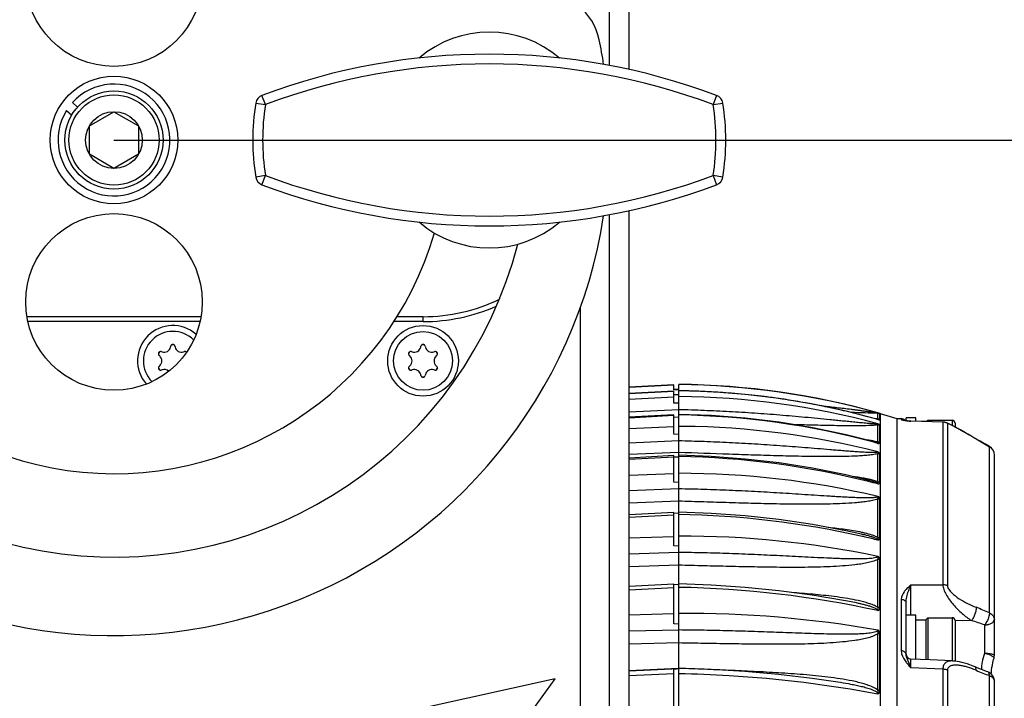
# Model space of a CAD drawing. Header units: millimetres. Extents: x 0 to 420, y 0 to 297.
# Tile 116 of 140: x 324 to 354, y 177 to 198. Entities that reach past the tile are written whole.
import ezdxf

# ---------------------------------------------------------------- set-up
doc = ezdxf.new("R2010")
doc.units = ezdxf.units.MM
doc.header["$LTSCALE"] = 23.1
doc.layers.get('0').update_dxf_attribs({"linetype": 'CONTINUOUS'})
doc.layers.add('02___PRT_ALL_AXES', color=7, linetype='CONTINUOUS')
doc.layers.add('DIM_PILOTEES', color=7, linetype='CONTINUOUS')
doc.styles.get("Standard").update_dxf_attribs({"font": 'txt', "width": 0.7})
doc.dimstyles.new('DIMSTYLE_2', dxfattribs={"dimtxt": 2.5, "dimasz": 3.5, "dimexe": 2, "dimexo": 0, "dimtad": 1, "dimlfac": 3.333333, "dimdsep": 46, "dimtxsty": 'Standard', "dimblk": '_FILLED', "dimblk1": '_FILLED', "dimblk2": '_FILLED', "dimcen": 0.09, "dimazin": 2, "dimtp": 0.5, "dimtm": 0.5, "dimtfac": 1, "dimtofl": 0, "dimtmove": 0, "dimatfit": 3, "dimldrblk": '_FILLED', "dimfxl": 0, "dimtolj": 1, "dimarcsym": 0})

# ---------------------------------------------------------------- blocks, each defined once
blk = doc.blocks.new('_FILLED')
at = {"color": 0, "linetype": 'ByBlock'}
blk.add_solid([(0, 0), (-1, 0.1429), (-1, -0.1429)], dxfattribs=at)
blk = doc.blocks.new('*D14')
at = {"layer": 'DIM_PILOTEES', "color": 2, "linetype": 'Continuous'}
for p, q in [((279.556, 179.25), (279.556, 110.007)), ((353.484, 165.324), (353.484, 110.007)), ((279.556, 112.007), (316.52, 112.007)), ((353.484, 112.007), (316.52, 112.007))]:
    blk.add_line(p, q, dxfattribs=at)
at = {"layer": 'DIM_PILOTEES', "color": 2, "linetype": 'Continuous', "xscale": 3.5, "yscale": 3.5, "zscale": 3.5, "rotation": 180}
blk.add_blockref('_FILLED', (279.556, 112.007), dxfattribs=at)
at = {"layer": 'DIM_PILOTEES', "color": 2, "linetype": 'Continuous', "xscale": 3.5, "yscale": 3.5, "zscale": 3.5}
blk.add_blockref('_FILLED', (353.484, 112.007), dxfattribs=at)
at = {"layer": 'DIM_PILOTEES', "color": 2, "linetype": 'Continuous', "insert": (318.597, 115.132), "char_height": 2.5, "width": 16.60714, "attachment_point": 2, "line_spacing_factor": 0.9}
blk.add_mtext('{\\ftxt;\\W0.0001;\\H0.0001;\\~}{\\ftxt;\\W4.4285714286;\\H2.5; }{\\ftxt;\\W0.0001;\\H0.0001;\\~}', dxfattribs=at)
blk = doc.blocks.new('*D22')
at = {"layer": 'DIM_PILOTEES', "color": 2, "linetype": 'Continuous'}
for p, q in [((333.166, 272.887), (370.189, 272.887)), ((368.189, 272.887), (368.189, 233.437)), ((368.189, 193.987), (368.189, 233.437)), ((326.566, 193.987), (370.189, 193.987))]:
    blk.add_line(p, q, dxfattribs=at)
at = {"layer": 'DIM_PILOTEES', "color": 2, "linetype": 'Continuous', "xscale": 3.5, "yscale": 3.5, "zscale": 3.5}
for p, rotation in [((368.189, 272.887), 90), ((368.189, 193.987), 270)]:
    blk.add_blockref('_FILLED', p, dxfattribs=dict(at, rotation=rotation))
at = {"layer": 'DIM_PILOTEES', "color": 2, "linetype": 'Continuous', "insert": (365.064, 229.817), "char_height": 2.5, "width": 8.57143, "attachment_point": 2, "rotation": 90, "line_spacing_factor": 0.9}
blk.add_mtext('{\\ftxt;\\W0.0001;\\H0.0001;\\~}{\\ftxt;\\W2.2857142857;\\H2.5; }{\\ftxt;\\W0.0001;\\H0.0001;\\~}', dxfattribs=at)

msp = doc.modelspace()

# ---------------------------------------------------------------- linework, layer by layer
at = {"color": 7, "linetype": 'Continuous'}
for p, q in [((341.7164, 196.2653), (341.7164, 253.987)), ((342.3164, 196.1421), (342.3164, 253.987)), ((325.4512, 194.9901), (325.2951, 195.1306)), ((330.9007, 195.1193), (331.197, 195.0723)), ((331.197, 195.0723), (331.0917, 195.3533)), ((344.9911, 195.3533), (344.8859, 195.0723)), ((344.8859, 195.0723), (345.1822, 195.1193)), ((325.1142, 194.8898), (325.2731, 194.7468)), ((325.8164, 194.42), (326.5664, 194.853)), ((326.5664, 194.853), (327.3164, 194.42)), ((325.8164, 193.554), (325.8164, 194.42)), ((327.3164, 194.42), (327.3164, 193.554)), ((326.5664, 193.121), (325.8164, 193.554)), ((327.3164, 193.554), (326.5664, 193.121)), ((331.197, 192.9016), (330.9007, 192.8546)), ((331.0917, 192.6207), (331.197, 192.9016)), ((345.1822, 192.8546), (344.8859, 192.9016)), ((344.8859, 192.9016), (344.9911, 192.6207)), ((342.3164, 133.987), (342.3164, 191.8304)), ((341.7164, 133.987), (341.7164, 191.7069)), ((329.2245, 188.587), (323.9083, 188.587)), ((336.0164, 188.587), (335.2047, 188.587)), ((336.0164, 188.437), (336.0164, 188.587)), ((329.192, 188.437), (323.9409, 188.437)), ((336.0164, 188.437), (335.1074, 188.437)), ((328.2949, 187.6586), (328.301, 187.6867)), ((328.4319, 187.6867), (328.438, 187.6586)), ((335.9449, 187.6586), (335.951, 187.6867)), ((336.0819, 187.6867), (336.088, 187.6586)), ((327.9655, 187.3858), (327.9443, 187.4051)), ((328.0097, 187.5185), (328.0371, 187.5098)), ((328.6958, 187.5098), (328.7231, 187.5185)), ((335.6155, 187.3858), (335.5943, 187.4051)), ((335.6597, 187.5185), (335.6871, 187.5098)), ((336.3458, 187.5098), (336.3731, 187.5185)), ((336.4386, 187.4051), (336.4174, 187.3858)), ((327.9443, 187.0688), (327.9655, 187.0881)), ((328.0371, 186.9642), (328.0097, 186.9554)), ((335.5943, 187.0688), (335.6155, 187.0881)), ((335.6871, 186.9642), (335.6597, 186.9554)), ((336.3731, 186.9554), (336.3458, 186.9642)), ((336.4174, 187.0881), (336.4386, 187.0688)), ((335.951, 186.7873), (335.9449, 186.8153)), ((336.088, 186.8153), (336.0819, 186.7873)), ((343.6845, 186.5077), (342.3164, 186.436)), ((342.3164, 186.4295), (343.6845, 186.5007)), ((343.6845, 186.3507), (343.6845, 186.5077)), ((343.6845, 186.367), (343.8345, 186.367)), ((343.8345, 142.3762), (343.8345, 186.517)), ((343.6845, 186.3147), (342.3164, 186.2407)), ((342.3164, 186.2374), (343.6845, 186.3115)), ((342.3164, 186.069), (343.6845, 186.1355)), ((343.8345, 186.3504), (343.6845, 186.3507)), ((343.6845, 185.942), (343.6845, 186.3147)), ((343.6845, 186.2088), (343.8345, 186.2098)), ((343.8345, 185.9403), (343.6845, 185.942)), ((343.6845, 185.5881), (342.3164, 185.5131)), ((342.3164, 185.4974), (343.6845, 185.5726)), ((342.3164, 185.4974), (343.6845, 185.5726)), ((343.6845, 184.9926), (343.6845, 185.5881)), ((343.6845, 185.5197), (343.8345, 185.522)), ((349.8936, 185.4508), (349.9197, 185.4438)), ((349.8937, 185.4511), (349.9197, 185.4438)), ((349.918, 185.5017), (349.918, 185.6333)), ((349.918, 185.4557), (349.918, 185.5017)), ((349.9865, 185.4447), (349.9865, 185.6221)), ((349.9915, 185.6282), (350.5041, 185.4757)), ((349.9915, 185.6282), (349.9915, 142.3458)), ((350.5041, 185.4757), (350.6382, 185.4722)), ((350.5041, 185.4757), (350.5041, 142.4982)), ((350.6382, 185.4722), (350.6382, 185.4432)), ((351.0843, 185.497), (350.7843, 185.497)), ((350.7843, 185.4126), (350.7843, 185.497)), ((351.0843, 185.3878), (351.0843, 185.497)), ((342.3164, 185.1648), (343.6845, 185.225)), ((349.918, 184.7495), (349.918, 185.2778)), ((349.9865, 184.7388), (349.9865, 185.2669)), ((350.7645, 185.4158), (350.749, 185.4183)), ((350.7843, 185.4127), (350.7645, 185.4158)), ((350.7983, 185.4105), (350.7749, 185.4141)), ((350.8332, 185.4053), (350.7983, 185.4105)), ((350.8282, 185.4045), (350.8517, 185.4011)), ((350.8988, 185.3958), (350.8332, 185.4053)), ((350.8517, 185.4011), (350.8764, 185.3975)), ((350.8764, 185.3975), (350.9127, 185.3922)), ((350.9129, 185.3938), (350.8988, 185.3958)), ((350.9127, 185.3922), (350.9304, 185.3897)), ((350.9299, 185.3923), (350.9129, 185.3938)), ((351.912, 185.3635), (350.9299, 185.3923)), ((350.9304, 185.3897), (350.9299, 185.3923)), ((351.9081, 185.3609), (350.9304, 185.3897)), ((351.3849, 185.379), (351.0843, 185.3878)), ((351.4053, 185.3784), (351.3849, 185.379)), ((351.4052, 185.3784), (351.4488, 185.422)), ((351.4488, 185.422), (352.1943, 185.422)), ((351.4488, 185.422), (351.4488, 185.3771)), ((351.9081, 185.3609), (351.9081, 180.3929)), ((352.0503, 185.321), (352.0503, 180.3622)), ((352.1943, 185.422), (352.1943, 185.2594)), ((352.2843, 185.332), (352.2843, 185.2115)), ((343.8345, 184.9897), (343.6845, 184.9926)), ((352.5251, 185.0786), (352.471, 185.1089)), ((352.5811, 185.0471), (352.4997, 185.0928)), ((352.6391, 185.0143), (352.5549, 185.0618)), ((352.699, 184.9802), (352.6121, 185.0296)), ((352.7609, 184.9448), (352.6711, 184.996)), ((352.8247, 184.9081), (352.7322, 184.9612)), ((352.8906, 184.87), (352.7952, 184.925)), ((353.0484, 184.7785), (352.8602, 184.8876)), ((352.9632, 184.8279), (352.8906, 184.87)), ((352.9242, 184.8499), (352.9249, 184.8501)), ((343.8345, 184.7878), (342.3164, 184.7213)), ((343.8345, 184.7878), (342.3164, 184.7213)), ((349.8056, 184.7617), (349.8055, 184.7617)), ((353.3343, 184.6131), (353.3335, 184.6141)), ((353.3343, 179.5291), (353.3343, 184.6131)), ((343.8345, 184.4359), (342.3164, 184.3696)), ((343.8345, 184.4359), (342.3164, 184.3696)), ((343.6845, 184.3388), (342.3164, 184.2646)), ((342.3164, 184.2277), (343.6845, 184.3021)), ((342.3164, 184.2278), (343.6845, 184.3021)), ((343.6845, 183.526), (343.6845, 184.3388)), ((343.6845, 184.3004), (343.8345, 184.304)), ((349.918, 183.532), (349.918, 184.3982)), ((349.9865, 183.522), (349.9865, 184.3877)), ((353.4843, 178.2271), (353.4843, 184.3539)), ((342.3164, 183.7391), (343.6845, 183.7915)), ((342.3164, 183.7391), (343.6845, 183.7915)), ((343.8345, 183.5219), (343.6845, 183.526)), ((349.6496, 183.5815), (349.6491, 183.5816)), ((343.8345, 183.3215), (342.3164, 183.2636)), ((343.8345, 183.3215), (342.3164, 183.2636)), ((343.8345, 182.9454), (342.3164, 182.8876)), ((343.8345, 182.9454), (342.3164, 182.8876)), ((349.918, 181.8333), (349.918, 183.0159)), ((349.9865, 181.8241), (349.9865, 183.0061)), ((343.6845, 182.5976), (342.3164, 182.526)), ((342.3164, 182.4597), (343.6845, 182.5315)), ((342.3164, 182.4597), (343.6845, 182.5315)), ((343.6845, 181.5783), (343.6845, 182.5976)), ((343.6845, 182.5809), (343.8345, 182.5857)), ((342.3164, 181.8271), (343.6845, 181.8704)), ((349.4195, 181.939), (349.4187, 181.9392)), ((343.8345, 181.5731), (343.6845, 181.5783)), ((343.8345, 181.3792), (342.3164, 181.3313)), ((343.8345, 180.9881), (342.3164, 180.9403)), ((343.8345, 180.9881), (342.3164, 180.9403)), ((349.918, 179.6951), (349.918, 181.1651)), ((349.9865, 179.6871), (349.9865, 181.1562)), ((343.6845, 180.4074), (342.3164, 180.3402)), ((343.6845, 180.4036), (343.8345, 180.4094)), ((343.6845, 179.1975), (343.6845, 180.4074)), ((350.9304, 180.3878), (351.9081, 180.3929)), ((342.3164, 180.2368), (343.6845, 180.3042)), ((342.3164, 180.2368), (343.6845, 180.3042)), ((350.6382, 179.9475), (350.6382, 178.3695)), ((350.7843, 178.2692), (350.7843, 179.8361)), ((342.3164, 179.4757), (343.6845, 179.5089)), ((351.0843, 179.4604), (350.7843, 179.4604)), ((351.0843, 178.1124), (351.0843, 179.4604)), ((343.8345, 179.1912), (343.6845, 179.1975)), ((351.3843, 179.3104), (351.0843, 179.3104)), ((351.3843, 179.3209), (351.4488, 179.3854)), ((351.3843, 179.3209), (351.3843, 178.0987)), ((351.4488, 179.3854), (352.1943, 179.3854)), ((351.4488, 179.3854), (351.4488, 178.0957)), ((352.1943, 179.3854), (352.1943, 178.0615)), ((352.2843, 179.2954), (352.2843, 178.0546)), ((352.7847, 179.2956), (352.2844, 179.2893)), ((352.7847, 179.2956), (352.2844, 179.2893)), ((353.1948, 178.3006), (353.1948, 179.1631)), ((343.8345, 179.0086), (342.3164, 178.9719)), ((349.918, 177.1702), (349.918, 178.8913)), ((349.9865, 177.1634), (349.9865, 178.8836)), ((343.8345, 178.6122), (342.3164, 178.5754)), ((350.7844, 178.2658), (350.7843, 178.2692)), ((351.5233, 178.0923), (350.9274, 178.1196)), ((350.9304, 177.8537), (350.9274, 178.1196)), ((350.9279, 178.0905), (350.9275, 178.115)), ((350.9287, 178.0156), (350.9279, 178.0905)), ((350.9299, 177.8997), (350.9287, 178.0156)), ((352.1994, 178.0615), (351.5233, 178.0923)), ((342.3164, 177.7698), (343.8345, 177.837)), ((342.3164, 177.7609), (343.8345, 177.8287)), ((342.3164, 177.7698), (343.3864, 177.8172)), ((342.3164, 177.6137), (343.6845, 177.6752)), ((342.3164, 177.6138), (343.6845, 177.6752)), ((343.3864, 177.8172), (343.8345, 177.837)), ((343.6845, 177.822), (343.7654, 177.8257)), ((343.6845, 176.4421), (343.6845, 177.822)), ((343.9542, 177.8337), (343.8345, 177.8383)), ((343.9542, 177.8336), (343.8345, 177.8383)), ((344.8229, 177.7974), (343.8345, 177.83)), ((351.9081, 177.8079), (350.9304, 177.8537)), ((351.9081, 177.8079), (351.9081, 165.8144)), ((352.0503, 177.7821), (352.0503, 165.811)), ((340.0593, 177.5124), (336.0548, 176.6332)), ((337.6371, 174.2046), (340.0593, 177.5124)), ((348.6995, 177.4125), (348.6967, 177.4129)), ((353.3343, 165.3406), (353.3343, 177.6142)), ((353.4843, 164.6825), (353.4843, 177.4429))]:
    msp.add_line(p, q, dxfattribs=at)
at = {"color": 3, "linetype": 'Continuous'}
msp.add_line((340.8164, 188.8637), (340.8164, 135.037), dxfattribs=at)
at = {"color": 7, "linetype": 'Continuous'}
for points in [[(349.8945, 185.4543), (348.9528, 185.6975), (347.932, 185.9147), (346.9026, 186.0864), (345.8665, 186.2121), (344.8259, 186.2917), (343.8345, 186.3243)], [(349.8055, 184.7617), (348.9513, 184.9762), (347.931, 185.1896), (346.9021, 185.3588), (345.8665, 185.4835), (344.8263, 185.5634), (343.8345, 185.5978)], [(350.7749, 185.4141), (350.7543, 185.4174), (350.7449, 185.4189), (350.7363, 185.4204), (350.7284, 185.4218), (350.7211, 185.4232), (350.7145, 185.4244), (350.7087, 185.4256), (350.7036, 185.4266), (350.6994, 185.4276), (350.696, 185.4284), (350.6936, 185.429), (350.6923, 185.4293)], [(352.2756, 185.2162), (352.2534, 185.2281), (352.2317, 185.2397), (352.2106, 185.2508), (352.1902, 185.2615), (352.1705, 185.2717), (352.1514, 185.2815), (352.133, 185.2908), (352.1153, 185.2996), (352.0984, 185.3078), (352.0823, 185.3155), (352.067, 185.3225), (352.0524, 185.3289), (352.0381, 185.3349), (352.0237, 185.3405), (352.0088, 185.3457), (351.9928, 185.3507), (351.975, 185.3553), (351.9557, 185.3592), (351.935, 185.362), (351.9121, 185.3635)], [(352.471, 185.1089), (352.4447, 185.1236), (352.4189, 185.1379), (352.3935, 185.1519), (352.3686, 185.1656), (352.3443, 185.179), (352.3204, 185.192), (352.2756, 185.2162)], [(352.4729, 185.1078), (352.4465, 185.1225), (352.4206, 185.1369), (352.3952, 185.151), (352.3702, 185.1647), (352.3458, 185.1781), (352.3219, 185.1912), (352.2985, 185.2039)], [(353.3337, 184.6141), (353.2087, 184.686), (353.1267, 184.7333), (353.0449, 184.7806)], [(353.3337, 184.6141), (353.2123, 184.6839), (353.1303, 184.7312), (353.0484, 184.7785)], [(349.6491, 183.5816), (348.9478, 183.7476), (347.9284, 183.9517), (346.9003, 184.1143), (345.8655, 184.2348), (344.8263, 184.3132), (343.8345, 184.3484)], [(349.4195, 181.939), (348.9423, 182.0418), (347.9241, 182.2316), (346.8972, 182.3834), (345.8637, 182.4969), (344.8257, 182.5717), (343.8345, 182.6069)], [(349.1075, 179.8682), (348.9352, 179.9007), (347.9185, 180.0716), (346.8931, 180.2089), (345.8612, 180.3124), (344.8248, 180.3818), (343.8345, 180.4161)], [(350.9275, 178.115), (350.9275, 178.1194), (350.9274, 178.1196)], [(352.8935, 177.8802), (352.8327, 177.9057), (352.7383, 177.9419), (352.6515, 177.9717), (352.5706, 177.9963), (352.4942, 178.0164), (352.4218, 178.0327), (352.3523, 178.0453), (352.2852, 178.0546), (352.2191, 178.0604), (352.1991, 178.0615)], [(353.3879, 177.6629), (353.388, 177.6638), (353.3924, 177.7234), (353.3997, 177.789), (353.4103, 177.8604), (353.4242, 177.9373), (353.4416, 178.0193), (353.4627, 178.1061), (353.4739, 178.1488)], [(348.6995, 177.4125), (347.9108, 177.5247), (346.8873, 177.6442), (345.8573, 177.7352), (344.8229, 177.7974)], [(353.2852, 177.7254), (353.2482, 177.7388), (353.1697, 177.768), (353.0909, 177.7984), (353.0122, 177.8301), (352.9338, 177.8629), (352.8935, 177.8802)]]:
    msp.add_lwpolyline(points, dxfattribs=at)
for centre, radius in [((326.5664, 193.987), 1.95), ((326.5664, 193.987), 1.5), ((326.5664, 193.987), 1.38), ((326.5664, 193.987), 0.866), ((336.0164, 187.237), 0.9)]:
    msp.add_circle(centre, radius, dxfattribs=at)
at = {"color": 3, "linetype": 'Continuous'}
msp.add_circle((336.0164, 187.237), 1.08, dxfattribs=at)
for centre, radius, start, end in [((339.6405, 196.687), 1.8, 11.6684, 90), ((326.5664, 193.987), 15.15, 168.3316, 351.20759), ((326.5664, 193.987), 15.15, 8.78594, 11.6684), ((326.5664, 193.987), 12.75, 180, 345.52106), ((326.5664, 193.987), 10.2, 180, 343.86388), ((328.3664, 187.237), 1.08, 49.07423, 220.92284)]:
    msp.add_arc(centre, radius, start, end, dxfattribs=at)
at = {"color": 7, "linetype": 'Continuous'}
for centre, radius, start, end in [((338.0414, 193.987), 3.3, 49.3883, 130.56951), ((338.0414, 176.797), 19.815, 69.46807, 110.53193), ((338.0414, 176.797), 19.515, 69.46807, 110.53193), ((326.5664, 193.987), 1.71, 148.13243, 138.02825), ((338.0414, 193.987), 7.23, 170.98949, 189.01051), ((331.197, 195.0723), 0.3, 110.53193, 170.98949), ((344.8859, 195.0723), 0.3, 9.01051, 69.46807), ((338.0414, 193.987), 7.23, 350.98949, 9.01051), ((338.0414, 193.987), 6.93, 170.98949, 189.01051), ((338.0414, 193.987), 6.93, 350.98949, 9.01051), ((331.197, 192.9016), 0.3, 189.01051, 249.46807), ((338.0414, 211.177), 19.515, 249.46807, 290.53193), ((344.8859, 192.9016), 0.3, 290.53193, 350.98949), ((338.0414, 211.177), 19.815, 249.46807, 290.53193), ((338.0414, 193.987), 3.3, 229.38318, 310.5894), ((336.0164, 193.987), 5.4, 270, 295.64583), ((336.0164, 193.987), 5.55, 270, 293.74108), ((328.3664, 187.237), 0.9, 45.20269, 224.81244), ((328.0984, 187.7012), 0.201, 252.22058, 347.77942), ((328.3664, 187.6725), 0.067, 12.22058, 167.77942), ((328.3664, 187.237), 0.4864, 84.57184, 95.42816), ((328.6344, 187.7012), 0.201, 192.22058, 287.77942), ((335.7484, 187.7012), 0.201, 252.22058, 347.77942), ((336.0164, 187.6725), 0.067, 12.22058, 167.77942), ((336.0164, 187.237), 0.4864, 84.57184, 95.42816), ((336.2844, 187.7012), 0.201, 192.22058, 287.77942), ((327.9893, 187.4547), 0.067, 72.22058, 227.77942), ((328.3664, 187.237), 0.4864, 144.57184, 155.42816), ((327.8304, 187.237), 0.201, 312.22058, 47.77942), ((328.7436, 187.4547), 0.067, 51.52526, 107.77942), ((335.6393, 187.4547), 0.067, 72.22058, 227.77942), ((336.0164, 187.237), 0.4864, 144.57184, 155.42816), ((335.4804, 187.237), 0.201, 312.22058, 47.77942), ((336.5524, 187.237), 0.201, 132.22058, 227.77942), ((336.3936, 187.4547), 0.067, 312.22058, 107.77942), ((336.0164, 187.237), 0.4864, 24.57184, 35.42816), ((327.9893, 187.0192), 0.067, 132.22058, 287.77942), ((328.3664, 187.237), 0.4864, 204.57184, 215.42816), ((328.0984, 186.7728), 0.201, 47.63106, 107.77942), ((335.6393, 187.0192), 0.067, 132.22058, 287.77942), ((336.0164, 187.237), 0.4864, 204.57184, 215.42816), ((335.7484, 186.7728), 0.201, 12.22058, 107.77942), ((336.2844, 186.7728), 0.201, 72.22058, 167.77942), ((336.3936, 187.0192), 0.067, 252.22058, 47.77942), ((336.0164, 187.237), 0.4864, 324.57184, 335.42816), ((336.0164, 186.8015), 0.067, 192.22058, 347.77942), ((336.0164, 187.237), 0.4864, 264.57184, 275.42816), ((343.6118, 163.2042), 23.3138, 74.11877, 89.45268), ((343.6225, 163.1954), 23.3155, 74.33047, 89.47905), ((343.5579, 162.8634), 23.4593, 88.10952, 89.3244), ((343.6905, 162.4366), 23.708, 74.76684, 89.65208), ((343.5576, 162.8533), 23.4693, 87.5245, 88.10958), ((343.5576, 162.8542), 23.4685, 86.23611, 87.52452), ((343.5581, 162.8617), 23.461, 85.38369, 86.23603), ((343.5573, 162.8531), 23.4696, 83.35619, 85.38359), ((343.5578, 162.8569), 23.4657, 82.47781, 83.35614), ((343.557, 162.8514), 23.4713, 81.2763, 82.47775), ((343.557, 162.8513), 23.4714, 79.80146, 81.27632), ((343.5578, 162.8558), 23.4669, 78.57456, 79.80135), ((343.5576, 162.8547), 23.4679, 77.50216, 78.57456), ((343.5579, 162.8567), 23.466, 75.90522, 77.50207), ((343.4928, 161.403), 24.1816, 74.87676, 89.19047), ((343.5574, 162.8545), 23.4681, 75.15837, 75.90522), ((343.559, 162.8607), 23.4618, 74.33578, 75.15839), ((349.5395, 183.2143), 2.2734, 81.50549, 82.13308), ((349.9043, 185.3325), 0.3011, 74.15818, 87.37805), ((349.9043, 185.1526), 0.3033, 74.28407, 87.40256), ((350.6343, 185.3223), 0.15, 39.9257, 88.5), ((343.7565, 160.394), 24.8389, 89.54325, 89.82004), ((343.7651, 160.5343), 24.6986, 75.57047, 89.56074), ((349.9043, 184.9725), 0.3056, 74.40908, 87.42591), ((351.2073, 188.2804), 2.9003, 260.53386, 261.04366), ((351.4692, 189.9397), 4.5802, 261.03897, 261.40041), ((352.0493, 193.7833), 8.4673, 261.40775, 261.70793), ((350.8986, 185.2946), 0.1002, 79.69647, 81.79652), ((350.8975, 185.289), 0.1059, 71.9075, 79.6341), ((352.1943, 185.332), 0.09, 0, 90), ((400.2977, 266.4254), 94.3335, 239.854875, 240.142489), ((349.3149, 182.5253), 2.3068, 77.95639, 78.7401), ((343.5148, 161.4958), 24.0863, 74.57854, 74.86955), ((349.9044, 184.4371), 0.3127, 74.78285, 87.49664), ((353.1843, 184.3539), 0.3, 0.00175, 60.13886), ((353.1843, 184.3539), 0.3, 0.00102, 60.14006), ((353.1851, 184.3538), 0.2992, 0.02261, 60.08419), ((343.4241, 158.7565), 25.5585, 75.92308, 89.07996), ((349.9044, 184.0808), 0.3176, 75.03157, 87.5431), ((343.857, 157.4279), 26.3704, 76.7084, 90.0489), ((348.9331, 180.439), 3.2561, 77.11781, 77.83228), ((343.4812, 159.0176), 25.2914, 75.25171, 75.90483), ((349.9045, 183.2018), 0.3305, 75.64663, 87.65685), ((349.9046, 182.6774), 0.3388, 76.01353, 87.72333), ((343.3398, 154.6821), 27.863, 77.42465, 88.98267), ((343.9599, 152.7642), 29.1121, 78.1868, 90.24675), ((343.4365, 155.1993), 27.3371, 77.10847, 77.38644), ((348.1883, 176.4489), 5.6265, 76.2696, 77.3601), ((348.4496, 177.3745), 4.7204, 77.87971, 78.00544), ((348.579, 177.9678), 4.1131, 76.56994, 77.90652), ((343.4525, 155.2687), 27.2659, 76.27913, 77.10872), ((349.9047, 181.474), 0.3596, 76.85991, 87.87645), ((349.9048, 180.7927), 0.3727, 77.33914, 87.96119), ((343.243, 148.9397), 31.3787, 77.71469, 88.91989), ((344.0878, 146.0463), 33.468, 79.96479, 90.43372), ((349.9049, 179.2899), 0.4055, 78.39984, 88.14711), ((350.1405, 172.5209), 7.7016, 65.50006, 68.81103), ((352.1943, 179.2954), 0.09, 0, 90), ((350.2933, 170.8822), 8.7745, 70.69042, 73.50475), ((349.905, 178.4653), 0.4262, 78.98188, 88.247), ((350.9343, 178.2695), 0.15, 181.41704, 267.36951), ((353.1831, 178.2272), 0.3012, 344.91406, 359.9684), ((355.5499, 183.8196), 6.5891, 246.51597, 250.3511), ((353.1843, 177.4429), 0.3, 0.00236, 70.34298), ((353.1843, 177.4434), 0.3, 359.99919, 47.19855), ((349.9052, 176.691), 0.4794, 80.23484, 88.45921)]:
    msp.add_arc(centre, radius, start, end, dxfattribs=at)
for points, knots in [([(349.9198, 185.6443), (349.9192, 185.6439), (349.9164, 185.6449), (349.9117, 185.6447), (349.9042, 185.6459), (349.8918, 185.6473), (349.8742, 185.6496), (349.8517, 185.6524), (349.8279, 185.6555), (349.7947, 185.6598), (349.7521, 185.6654), (349.7003, 185.6722), (349.6299, 185.6814), (349.5409, 185.693), (349.4333, 185.707), (349.3249, 185.7209), (349.2161, 185.7346), (349.0704, 185.7529), (348.8878, 185.7754), (348.6681, 185.8016), (348.448, 185.8272), (348.3011, 185.8437), (348.2275, 185.8519)], [0, 0, 0, 0, 0.0012666, 0.0043934, 0.0088539, 0.0142063, 0.0264922, 0.0399925, 0.0541885, 0.0688198, 0.0988961, 0.1296417, 0.1608019, 0.2238862, 0.2875952, 0.3516893, 0.4160426, 0.4805807, 0.6100372, 0.7398308, 0.8698417, 1, 1, 1, 1]), ([(349.9198, 185.3116), (349.9196, 185.3094), (349.9106, 185.3076), (349.8999, 185.3064), (349.8826, 185.306), (349.857, 185.3063), (349.8221, 185.3076), (349.779, 185.3101), (349.7345, 185.3131), (349.6738, 185.3177), (349.597, 185.3241), (349.504, 185.3325), (349.4103, 185.3413), (349.3162, 185.3504), (349.1899, 185.3628), (349.0316, 185.3787), (348.8412, 185.3979), (348.6503, 185.4172), (348.3951, 185.4427), (348.0756, 185.4741), (347.6917, 185.5102), (347.3072, 185.5446), (346.9224, 185.5768), (346.5371, 185.6068), (346.0231, 185.6436), (345.38, 185.6831), (344.6075, 185.7196), (344.0922, 185.7365), (343.8345, 185.7432)], [0, 0, 0, 0, 0.0010899, 0.0032951, 0.0061109, 0.0092526, 0.0160364, 0.0231747, 0.0305056, 0.0379572, 0.0530849, 0.0683991, 0.0838298, 0.0993402, 0.1149085, 0.1461667, 0.1775359, 0.2089797, 0.2404763, 0.3035759, 0.3667669, 0.4300139, 0.4932967, 0.5566027, 0.6199244, 0.7465958, 0.87329, 1, 1, 1, 1]), ([(349.918, 185.6333), (349.7892, 185.6356), (349.5172, 185.6444), (349.2453, 185.6537), (349.1022, 185.6589)], [0, 0, 0, 0, 0.4737364, 1, 1, 1, 1]), ([(349.918, 185.4557), (349.9146, 185.4563), (349.9004, 185.4588), (349.8862, 185.4611), (349.8753, 185.4627)], [0, 0, 0, 0, 0.2391117, 1, 1, 1, 1]), ([(349.9197, 185.4438), (349.9196, 185.4449), (349.9164, 185.4468), (349.9086, 185.4503), (349.9004, 185.4526), (349.8946, 185.4543)], [0, 0, 0, 0, 0.1160821, 0.3386411, 1, 1, 1, 1]), ([(349.9197, 185.4438), (349.9236, 185.4447), (349.9389, 185.4469), (349.9227, 185.4536), (349.918, 185.4557)], [0, 0, 0, 0, 0.4349249, 1, 1, 1, 1]), ([(349.9181, 185.6333), (349.9225, 185.6334), (349.9386, 185.635), (349.9241, 185.6429), (349.9197, 185.6443)], [0, 0, 0, 0, 0.4923696, 1, 1, 1, 1]), ([(349.9865, 185.6221), (349.9865, 185.6234), (349.9794, 185.6248), (349.9702, 185.6296), (349.9475, 185.6359), (349.9305, 185.6412), (349.9197, 185.6443)], [0, 0, 0, 0, 0.0548357, 0.2198424, 0.5235195, 1, 1, 1, 1]), ([(349.918, 185.2778), (349.8741, 185.2714), (349.7798, 185.2641), (349.5803, 185.2548), (349.3164, 185.2504), (348.9927, 185.2502), (348.5533, 185.2549), (348.0001, 185.267), (347.5568, 185.2804), (347.3346, 185.2876)], [0, 0, 0, 0, 0.0515933, 0.1095409, 0.2319313, 0.3578101, 0.4852037, 0.7420203, 1, 1, 1, 1]), ([(349.9181, 185.2778), (349.9239, 185.2808), (349.934, 185.2891), (349.9278, 185.3031), (349.9231, 185.3091), (349.9197, 185.3116)], [0, 0, 0, 0, 0.4624075, 0.6974129, 1, 1, 1, 1]), ([(349.9197, 185.4438), (349.9303, 185.4414), (349.9489, 185.4385), (349.9686, 185.4365), (349.9865, 185.4394), (349.9865, 185.4447)], [0, 0, 0, 0, 0.4737647, 0.769744, 1, 1, 1, 1]), ([(349.9865, 185.2669), (349.9865, 185.2748), (349.9617, 185.2957), (349.9382, 185.3053), (349.9197, 185.3116)], [0, 0, 0, 0, 0.288691, 1, 1, 1, 1]), ([(350.6382, 185.4432), (350.6382, 185.4403), (350.6504, 185.4364), (350.6665, 185.4313), (350.6963, 185.4255), (350.718, 185.4216), (350.7303, 185.4196)], [0, 0, 0, 0, 0.0902419, 0.2990658, 0.6091712, 1, 1, 1, 1]), ([(352.9242, 184.8499), (352.8813, 184.8748), (352.7955, 184.9244), (352.667, 184.9979), (352.5397, 185.0699), (352.4151, 185.1395), (352.3136, 185.1951), (352.2361, 185.2366), (352.1819, 185.2649), (352.1352, 185.2887), (352.0913, 185.3092), (352.0728, 185.3173), (352.0503, 185.3245), (352.0503, 185.321)], [0, 0, 0, 0, 0.1497178, 0.298879, 0.4464382, 0.5908654, 0.7294891, 0.7950956, 0.8567104, 0.9122707, 0.958314, 0.989425, 1, 1, 1, 1]), ([(349.92, 184.4537), (349.9198, 184.4507), (349.9123, 184.4451), (349.8938, 184.4401), (349.8626, 184.4361), (349.8223, 184.434), (349.7639, 184.433), (349.6887, 184.434), (349.597, 184.4372), (349.5041, 184.4416), (349.3788, 184.4487), (349.2213, 184.459), (349.0316, 184.4729), (348.8412, 184.4877), (348.6503, 184.503), (348.3951, 184.5238), (348.0756, 184.5501), (347.6917, 184.5813), (347.3072, 184.6115), (346.9223, 184.6401), (346.5371, 184.667), (346.0231, 184.7001), (345.3799, 184.7357), (344.6075, 184.7684), (344.0922, 184.7833), (343.8345, 184.789)], [0, 0, 0, 0, 0.0014816, 0.0038048, 0.009828, 0.0166215, 0.0237529, 0.0385034, 0.0535931, 0.0688682, 0.0842611, 0.1152696, 0.1464657, 0.1777805, 0.2091768, 0.240632, 0.3036646, 0.3668062, 0.4300176, 0.4932758, 0.5565663, 0.6198796, 0.7465508, 0.8732614, 1, 1, 1, 1]), ([(349.7653, 184.7877), (349.7494, 184.7909), (349.6843, 184.8032), (349.6188, 184.8137), (349.5693, 184.8211)], [0, 0, 0, 0, 0.2441596, 1, 1, 1, 1]), ([(349.918, 184.7495), (349.9088, 184.7526), (349.8687, 184.765), (349.8277, 184.7746), (349.7962, 184.7814)], [0, 0, 0, 0, 0.232435, 1, 1, 1, 1]), ([(349.9197, 184.7149), (349.9196, 184.7175), (349.9143, 184.7229), (349.8998, 184.7312), (349.8746, 184.7411), (349.8414, 184.7517), (349.8177, 184.7584), (349.8056, 184.7617)], [0, 0, 0, 0, 0.0619088, 0.1593499, 0.4126847, 0.6991774, 1, 1, 1, 1]), ([(349.9197, 184.7149), (349.9226, 184.7172), (349.9281, 184.7207), (349.9324, 184.7306), (349.9269, 184.7408), (349.9215, 184.7464), (349.918, 184.7495)], [0, 0, 0, 0, 0.2540474, 0.4493004, 0.6803666, 1, 1, 1, 1]), ([(349.9197, 184.7149), (349.9303, 184.7132), (349.9482, 184.7123), (349.9705, 184.7166), (349.984, 184.726), (349.9865, 184.7349), (349.9865, 184.7388)], [0, 0, 0, 0, 0.4081309, 0.6743808, 0.8520602, 1, 1, 1, 1]), ([(349.918, 184.3982), (349.8676, 184.3827), (349.757, 184.3642), (349.5857, 184.3451), (349.4042, 184.3319), (349.1554, 184.3192), (348.8401, 184.3106), (348.459, 184.3072), (348.0757, 184.3088), (347.5628, 184.3156), (346.9206, 184.3306), (346.1494, 184.3542), (345.1206, 184.3895), (344.3489, 184.4176), (343.8345, 184.4371)], [0, 0, 0, 0, 0.026009, 0.0549394, 0.084977, 0.1155753, 0.177642, 0.2403117, 0.3032869, 0.3664317, 0.4929775, 0.6196762, 0.746432, 1, 1, 1, 1]), ([(349.918, 184.3982), (349.9249, 184.4048), (349.9335, 184.4192), (349.9292, 184.4369), (349.9242, 184.4463), (349.922, 184.4519), (349.9197, 184.4538)], [0, 0, 0, 0, 0.4693626, 0.7182958, 0.8570133, 1, 1, 1, 1]), ([(349.9865, 184.3877), (349.9865, 184.3992), (349.9751, 184.4189), (349.9499, 184.4393), (349.9311, 184.4494), (349.9197, 184.4538)], [0, 0, 0, 0, 0.353224, 0.6281239, 1, 1, 1, 1]), ([(349.6194, 183.6219), (349.5801, 183.6304), (349.4196, 183.6621), (349.2578, 183.6866), (349.1356, 183.7032)], [0, 0, 0, 0, 0.2460285, 1, 1, 1, 1]), ([(349.9197, 183.4757), (349.9194, 183.4836), (349.9015, 183.4978), (349.8749, 183.5114), (349.8403, 183.5254), (349.7914, 183.5423), (349.7275, 183.5613), (349.6758, 183.5749), (349.6496, 183.5815)], [0, 0, 0, 0, 0.0807767, 0.1956816, 0.3224151, 0.4542235, 0.7248342, 1, 1, 1, 1]), ([(349.918, 183.532), (349.8791, 183.5511), (349.7928, 183.5802), (349.7051, 183.6025), (349.6591, 183.6131)], [0, 0, 0, 0, 0.4784187, 1, 1, 1, 1]), ([(349.9197, 183.4757), (349.9227, 183.4797), (349.9288, 183.4874), (349.9335, 183.5083), (349.9246, 183.5232), (349.918, 183.532)], [0, 0, 0, 0, 0.2447828, 0.4676442, 1, 1, 1, 1]), ([(349.9197, 183.4757), (349.9378, 183.474), (349.9657, 183.4786), (349.9845, 183.5037), (349.9865, 183.5161), (349.9865, 183.522)], [0, 0, 0, 0, 0.599542, 0.8039362, 1, 1, 1, 1]), ([(349.9199, 183.092), (349.9195, 183.0832), (349.8956, 183.0701), (349.8637, 183.0632), (349.8222, 183.0568), (349.7641, 183.0516), (349.6888, 183.0481), (349.5971, 183.0467), (349.5041, 183.047), (349.3788, 183.0492), (349.2213, 183.0543), (349.0316, 183.0627), (348.8412, 183.0726), (348.6503, 183.0836), (348.3951, 183.0992), (348.0756, 183.1199), (347.6916, 183.1453), (347.3072, 183.1705), (346.9223, 183.1949), (346.5371, 183.218), (346.023, 183.2466), (345.3799, 183.2775), (344.6074, 183.3055), (344.0922, 183.3179), (343.8345, 183.3226)], [0, 0, 0, 0, 0.0043189, 0.0105069, 0.0173668, 0.0245288, 0.0392969, 0.0543793, 0.0696366, 0.0850064, 0.1159621, 0.1471033, 0.1783644, 0.2097095, 0.2411165, 0.3040626, 0.3671298, 0.4302781, 0.4934828, 0.5567282, 0.6200035, 0.7466165, 0.8732873, 1, 1, 1, 1]), ([(349.9181, 183.0159), (349.9254, 183.0263), (349.9333, 183.0459), (349.9294, 183.0691), (349.9242, 183.0821), (349.9219, 183.089), (349.9197, 183.092)], [0, 0, 0, 0, 0.4767625, 0.729385, 0.8639534, 1, 1, 1, 1]), ([(349.9865, 183.0061), (349.9865, 183.0213), (349.9724, 183.0588), (349.9406, 183.0834), (349.9197, 183.092)], [0, 0, 0, 0, 0.4020793, 1, 1, 1, 1]), ([(349.918, 183.0159), (349.8688, 182.9933), (349.758, 182.9641), (349.5861, 182.9335), (349.4044, 182.911), (349.1556, 182.888), (348.8403, 182.8695), (348.4591, 182.857), (348.0757, 182.8515), (347.5628, 182.8507), (346.9206, 182.8589), (346.1494, 182.8766), (345.3779, 182.8983), (344.6062, 182.9217), (344.0917, 182.938), (343.8345, 182.9464)], [0, 0, 0, 0, 0.0266608, 0.0558483, 0.0860066, 0.1166604, 0.1787423, 0.2413678, 0.3042724, 0.3673342, 0.4937004, 0.6202166, 0.746791, 0.8733887, 1, 1, 1, 1]), ([(349.4306, 181.9918), (349.2635, 182.0273), (348.9242, 182.0822), (348.5832, 182.1227), (348.4117, 182.1407)], [0, 0, 0, 0, 0.4974859, 1, 1, 1, 1]), ([(349.9197, 181.7565), (349.9195, 181.7627), (349.9115, 181.7757), (349.8868, 181.7947), (349.8477, 181.8148), (349.7971, 181.8351), (349.726, 181.8597), (349.6348, 181.8865), (349.561, 181.9055), (349.5238, 181.9146)], [0, 0, 0, 0, 0.0427607, 0.096297, 0.216709, 0.3437011, 0.4732332, 0.7355949, 1, 1, 1, 1]), ([(349.918, 181.8333), (349.8911, 181.8502), (349.8315, 181.8787), (349.7036, 181.9252), (349.6027, 181.9521), (349.5343, 181.9684)], [0, 0, 0, 0, 0.2338615, 0.4827665, 1, 1, 1, 1]), ([(349.9197, 181.7565), (349.9257, 181.7678), (349.9365, 181.7943), (349.9251, 181.821), (349.9181, 181.8333)], [0, 0, 0, 0, 0.4746103, 1, 1, 1, 1]), ([(349.9197, 181.7565), (349.9389, 181.7562), (349.9769, 181.7719), (349.9865, 181.8087), (349.9865, 181.8241)], [0, 0, 0, 0, 0.5541752, 1, 1, 1, 1]), ([(349.92, 181.2597), (349.9197, 181.2495), (349.898, 181.2315), (349.8502, 181.2157), (349.778, 181.202), (349.689, 181.1929), (349.5971, 181.1868), (349.5041, 181.1832), (349.3789, 181.1804), (349.2214, 181.1801), (349.0317, 181.1828), (348.8412, 181.1876), (348.6503, 181.194), (348.3951, 181.204), (348.0756, 181.2185), (347.6916, 181.2376), (347.3072, 181.2572), (346.7938, 181.2832), (346.1514, 181.3138), (345.3798, 181.3443), (344.6074, 181.367), (344.0922, 181.3766), (343.8345, 181.3801)], [0, 0, 0, 0, 0.0050418, 0.0114691, 0.0256575, 0.0404867, 0.0555901, 0.0708489, 0.0862091, 0.1171274, 0.148219, 0.1794251, 0.210713, 0.2420625, 0.3048958, 0.3678563, 0.430905, 0.4940175, 0.620374, 0.7468464, 0.8733952, 1, 1, 1, 1]), ([(349.9181, 181.1651), (349.9219, 181.172), (349.9298, 181.1904), (349.9328, 181.2177), (349.9258, 181.2413), (349.9235, 181.2545), (349.9197, 181.2598)], [0, 0, 0, 0, 0.2424286, 0.6079986, 0.8024282, 1, 1, 1, 1]), ([(349.9865, 181.1562), (349.9865, 181.1748), (349.9748, 181.2176), (349.9419, 181.2502), (349.9197, 181.2598)], [0, 0, 0, 0, 0.4353019, 1, 1, 1, 1]), ([(349.918, 181.1651), (349.8701, 181.1363), (349.7593, 181.097), (349.5866, 181.0555), (349.4046, 181.0242), (349.1559, 180.9914), (348.8405, 180.9634), (348.4592, 180.9422), (348.0758, 180.9297), (347.5628, 180.9214), (346.9206, 180.9226), (346.1494, 180.9339), (345.3779, 180.9502), (344.6062, 180.9687), (344.0917, 180.9819), (343.8345, 180.9889)], [0, 0, 0, 0, 0.0274769, 0.057003, 0.0873277, 0.1180639, 0.1801835, 0.2427646, 0.3055862, 0.3685453, 0.4946799, 0.6209532, 0.7472824, 0.8736343, 1, 1, 1, 1]), ([(350.9304, 180.3878), (350.9177, 180.3762), (350.8676, 180.3302), (350.8185, 180.2828), (350.7843, 180.2451)], [0, 0, 0, 0, 0.2522391, 1, 1, 1, 1]), ([(350.8574, 180.1951), (350.8631, 180.2124), (350.8853, 180.2774), (350.9103, 180.3415), (350.9304, 180.3878)], [0, 0, 0, 0, 0.265603, 1, 1, 1, 1]), ([(350.9279, 179.4602), (350.9276, 179.5406), (350.9271, 179.8497), (350.9277, 180.1589), (350.9304, 180.3878)], [0, 0, 0, 0, 0.2597813, 1, 1, 1, 1]), ([(352.0503, 180.3622), (352.0394, 180.367), (351.9939, 180.3843), (351.9449, 180.3921), (351.9081, 180.3929)], [0, 0, 0, 0, 0.2446794, 1, 1, 1, 1]), ([(351.9081, 180.3929), (351.9093, 180.3446), (351.9355, 180.2389), (352.0378, 180.0267), (352.2271, 179.7734), (352.4916, 179.5099), (352.6862, 179.3602), (352.7847, 179.2956)], [0, 0, 0, 0, 0.1006364, 0.2228098, 0.4901863, 0.7543517, 1, 1, 1, 1]), ([(352.0503, 180.3622), (352.0503, 180.324), (352.0906, 180.2422), (352.1798, 180.1427), (352.2913, 180.0473), (352.4516, 179.9338), (352.6614, 179.814), (352.8365, 179.7358), (352.9242, 179.7018)], [0, 0, 0, 0, 0.1018104, 0.2271228, 0.3585384, 0.4904282, 0.7497172, 1, 1, 1, 1]), ([(349.918, 179.6951), (349.8779, 179.7253), (349.7848, 179.7723), (349.5861, 179.8444), (349.3228, 179.9105), (349.0002, 179.9713), (348.6732, 180.0199), (348.3442, 180.0599), (347.9038, 180.1049), (347.5727, 180.1316), (347.3518, 180.1475)], [0, 0, 0, 0, 0.0575031, 0.1179757, 0.2418967, 0.367402, 0.4935478, 0.6199982, 0.7466025, 1, 1, 1, 1]), ([(350.7843, 180.2451), (350.7644, 180.2231), (350.693, 180.1387), (350.6382, 180.0294), (350.6382, 179.9475)], [0, 0, 0, 0, 0.2659566, 1, 1, 1, 1]), ([(350.7843, 179.8361), (350.7843, 179.8986), (350.8046, 180.0206), (350.8386, 180.1381), (350.8574, 180.1951)], [0, 0, 0, 0, 0.5102049, 1, 1, 1, 1]), ([(349.9197, 179.5998), (349.9194, 179.6144), (349.8937, 179.6408), (349.8523, 179.665), (349.8033, 179.6878), (349.7355, 179.7141), (349.648, 179.7425), (349.5415, 179.7723), (349.4338, 179.7992), (349.2893, 179.8322), (349.1803, 179.8543), (349.1075, 179.8682)], [0, 0, 0, 0, 0.050149, 0.1096985, 0.1716272, 0.234445, 0.3611904, 0.4885995, 0.6162971, 0.7441376, 1, 1, 1, 1]), ([(350.6382, 179.9475), (350.6572, 179.9472), (350.6941, 179.9413), (350.742, 179.9175), (350.7758, 179.8813), (350.7843, 179.8506), (350.7843, 179.8361)], [0, 0, 0, 0, 0.2830157, 0.5474324, 0.7843401, 1, 1, 1, 1]), ([(349.9197, 179.5998), (349.9259, 179.6144), (349.9363, 179.647), (349.9253, 179.6798), (349.9181, 179.6951)], [0, 0, 0, 0, 0.4816842, 1, 1, 1, 1]), ([(349.9197, 179.5998), (349.9403, 179.601), (349.9791, 179.6272), (349.9865, 179.6683), (349.9865, 179.6871)], [0, 0, 0, 0, 0.5227255, 1, 1, 1, 1]), ([(352.9242, 179.7018), (352.9267, 179.6701), (352.9202, 179.5994), (352.8919, 179.493), (352.847, 179.3881), (352.807, 179.3235), (352.7847, 179.2956)], [0, 0, 0, 0, 0.2187084, 0.4816967, 0.7544257, 1, 1, 1, 1]), ([(353.3343, 179.5291), (353.3333, 179.5015), (353.3226, 179.4405), (353.2822, 179.3151), (353.2347, 179.2209), (353.1948, 179.1631)], [0, 0, 0, 0, 0.2098399, 0.4665518, 1, 1, 1, 1]), ([(353.3343, 179.5291), (353.3763, 179.5109), (353.4506, 179.4603), (353.4843, 179.3736), (353.4843, 179.3337)], [0, 0, 0, 0, 0.5343335, 1, 1, 1, 1]), ([(353.1948, 179.1631), (353.2323, 179.1639), (353.3036, 179.1727), (353.397, 179.2079), (353.4647, 179.2609), (353.4843, 179.3112), (353.4843, 179.3337)], [0, 0, 0, 0, 0.3091658, 0.5865287, 0.8143073, 1, 1, 1, 1]), ([(349.9199, 179.0022), (349.9196, 178.9905), (349.8997, 178.9686), (349.8505, 178.947), (349.7785, 178.9283), (349.6891, 178.914), (349.566, 178.9), (349.4101, 178.8894), (349.2214, 178.8825), (349.0317, 178.8794), (348.8412, 178.8791), (348.6503, 178.8807), (348.3951, 178.8848), (348.0755, 178.8929), (347.6916, 178.9051), (347.3072, 178.9187), (346.7938, 178.9375), (346.1514, 178.9605), (345.3797, 178.9836), (344.6073, 179.0004), (344.0922, 179.007), (343.8345, 179.0093)], [0, 0, 0, 0, 0.0057456, 0.0124568, 0.0268787, 0.0418082, 0.0569609, 0.0876082, 0.1185129, 0.14957, 0.1807301, 0.2119654, 0.2432585, 0.3059739, 0.3688156, 0.431748, 0.4947485, 0.6208958, 0.7471788, 0.8735549, 1, 1, 1, 1]), ([(349.918, 178.8913), (349.8712, 178.8573), (349.7606, 178.8087), (349.5872, 178.7572), (349.4049, 178.7178), (349.1563, 178.6762), (348.8408, 178.6393), (348.4593, 178.6099), (348.0759, 178.5907), (347.5629, 178.5752), (346.9206, 178.5693), (346.1494, 178.574), (345.3779, 178.5845), (344.6062, 178.5976), (344.0917, 178.6074), (343.8345, 178.6128)], [0, 0, 0, 0, 0.0283648, 0.0582746, 0.0887945, 0.1196317, 0.1818082, 0.2443502, 0.3070855, 0.3699334, 0.4958098, 0.6218062, 0.7478526, 0.8739199, 1, 1, 1, 1]), ([(349.9181, 178.8913), (349.9219, 178.8997), (349.9298, 178.9217), (349.9327, 178.9531), (349.926, 178.981), (349.9232, 178.9957), (349.9197, 179.0023)], [0, 0, 0, 0, 0.2432477, 0.6125661, 0.8053722, 1, 1, 1, 1]), ([(349.9865, 178.8836), (349.9865, 178.9052), (349.9763, 178.9522), (349.943, 178.992), (349.9197, 179.0022)], [0, 0, 0, 0, 0.4589584, 1, 1, 1, 1]), ([(350.7843, 178.2692), (350.7843, 178.2824), (350.7753, 178.3108), (350.7413, 178.343), (350.6936, 178.3641), (350.6572, 178.3693), (350.6382, 178.3696)], [0, 0, 0, 0, 0.2036765, 0.4367189, 0.7063241, 1, 1, 1, 1]), ([(350.6382, 178.3695), (350.6382, 178.3394), (350.6565, 178.2135), (350.7265, 178.1027), (350.7843, 178.0265)], [0, 0, 0, 0, 0.2393498, 1, 1, 1, 1]), ([(353.0969, 177.7956), (353.0951, 177.8744), (353.1165, 178.0468), (353.1642, 178.2125), (353.1948, 178.3006)], [0, 0, 0, 0, 0.4581707, 1, 1, 1, 1]), ([(353.1948, 178.3006), (353.2327, 178.2907), (353.3027, 178.2687), (353.3822, 178.2349), (353.4325, 178.2047), (353.46, 178.1837), (353.4772, 178.1608), (353.4739, 178.1488)], [0, 0, 0, 0, 0.3583817, 0.6679334, 0.7904947, 0.886509, 1, 1, 1, 1]), ([(353.1948, 178.3006), (353.232, 178.3003), (353.3011, 178.2965), (353.3815, 178.2843), (353.4339, 178.2685), (353.4639, 178.2557), (353.4843, 178.2388), (353.4843, 178.2271)], [0, 0, 0, 0, 0.3617552, 0.669798, 0.7910836, 0.8861106, 1, 1, 1, 1]), ([(350.7843, 178.0265), (350.7956, 178.0117), (350.8424, 177.9525), (350.8926, 177.8961), (350.9304, 177.8537)], [0, 0, 0, 0, 0.2472448, 1, 1, 1, 1]), ([(350.8574, 178.0405), (350.8443, 178.072), (350.8192, 178.131), (350.797, 178.1914), (350.7903, 178.2207)], [0, 0, 0, 0, 0.5317672, 1, 1, 1, 1]), ([(350.9304, 177.8537), (350.9243, 177.8705), (350.9011, 177.9332), (350.8761, 177.9953), (350.8574, 178.0405)], [0, 0, 0, 0, 0.2677101, 1, 1, 1, 1]), ([(352.1992, 178.0615), (352.1301, 178.0646), (352.0149, 178.0464), (351.9216, 177.9267), (351.909, 177.8492), (351.9081, 177.8079)], [0, 0, 0, 0, 0.477041, 0.7155286, 1, 1, 1, 1]), ([(352.9242, 177.7763), (352.8403, 177.8127), (352.7129, 177.8601), (352.5407, 177.9055), (352.4156, 177.9278), (352.2953, 177.9361), (352.1993, 177.9272), (352.131, 177.9039), (352.0878, 177.8764), (352.0566, 177.8346), (352.0503, 177.7998), (352.0503, 177.7821)], [0, 0, 0, 0, 0.2823485, 0.4181039, 0.5490574, 0.6736966, 0.789593, 0.8435357, 0.8948212, 0.9453854, 1, 1, 1, 1]), ([(343.8345, 177.683), (344.348, 177.6728), (346.3869, 177.5905), (348.4194, 177.3416), (349.9197, 177.0587)], [0, 0, 0, 0, 0.2517328, 1, 1, 1, 1]), ([(349.918, 177.1702), (349.873, 177.2088), (349.7654, 177.2678), (349.5948, 177.3334), (349.4161, 177.3865), (349.1726, 177.4458), (348.8635, 177.5039), (348.4894, 177.558), (348.1134, 177.6014), (347.6106, 177.6488), (346.9808, 177.6939), (346.2244, 177.7355), (345.4677, 177.7708), (344.711, 177.8032), (344.2065, 177.8238), (343.9542, 177.8337)], [0, 0, 0, 0, 0.0294925, 0.0600288, 0.0909465, 0.1220492, 0.1845177, 0.2471568, 0.3098671, 0.3726066, 0.4981044, 0.623595, 0.7490716, 0.874539, 1, 1, 1, 1]), ([(352.0503, 177.7821), (352.0393, 177.7861), (351.9933, 177.8008), (351.9447, 177.8073), (351.9081, 177.8079)], [0, 0, 0, 0, 0.2419528, 1, 1, 1, 1]), ([(352.9242, 177.7763), (352.9251, 177.789), (352.9254, 177.8125), (352.9207, 177.8492), (352.9067, 177.8744), (352.8935, 177.8802)], [0, 0, 0, 0, 0.3402275, 0.6172902, 1, 1, 1, 1]), ([(353.3343, 177.6142), (353.3339, 177.628), (353.3309, 177.6678), (353.3113, 177.7161), (353.2852, 177.7254)], [0, 0, 0, 0, 0.3332014, 1, 1, 1, 1]), ([(349.9197, 177.0587), (349.9195, 177.0702), (349.9058, 177.093), (349.8662, 177.1242), (349.807, 177.1552), (349.7323, 177.1853), (349.6297, 177.2203), (349.4991, 177.2571), (349.3407, 177.2952), (349.1812, 177.3289), (348.9677, 177.3695), (348.8068, 177.396), (348.6995, 177.4125)], [0, 0, 0, 0, 0.0266099, 0.0562501, 0.1178627, 0.1804295, 0.2432915, 0.3693064, 0.4954514, 0.6216167, 0.7477696, 1, 1, 1, 1]), ([(353.3343, 177.6142), (353.3753, 177.5986), (353.4321, 177.5648), (353.4767, 177.4968), (353.4843, 177.4603), (353.4843, 177.4429)], [0, 0, 0, 0, 0.5478899, 0.7825601, 1, 1, 1, 1]), ([(349.9197, 177.0587), (349.926, 177.0761), (349.9362, 177.114), (349.9255, 177.1521), (349.9181, 177.1702)], [0, 0, 0, 0, 0.4866875, 1, 1, 1, 1]), ([(349.9197, 177.0587), (349.9417, 177.0615), (349.98, 177.0969), (349.9865, 177.1416), (349.9865, 177.1634)], [0, 0, 0, 0, 0.5043537, 1, 1, 1, 1])]:
    msp.add_open_spline(points, degree=3, knots=knots, dxfattribs=at)
for points in [[(350.7017, 185.4273), (350.6822, 185.4371), (350.66, 185.4426), (350.6382, 185.4432)], [(351.912, 185.3635), (351.9104, 185.3636), (351.9084, 185.3625), (351.9081, 185.3609)], [(352.0503, 185.321), (352.0076, 185.3455), (351.9574, 185.3596), (351.9081, 185.3609)], [(350.7903, 178.2207), (350.787, 178.2355), (350.7847, 178.2506), (350.7844, 178.2658)]]:
    msp.add_open_spline(points, degree=3, dxfattribs=at)
at = {"layer": '02___PRT_ALL_AXES', "color": 7, "linetype": 'Continuous'}
msp.add_line((343.8345, 185.7419), (342.3164, 185.6684), dxfattribs=at)
at = {"layer": '02___PRT_ALL_AXES', "color": 3, "linetype": 'Continuous'}
for centre in [(326.5664, 198.937), (326.5664, 189.037)]:
    msp.add_circle(centre, 2.7, dxfattribs=at)

# ---------------------------------------------------------------- dimensions: what is measured, and where the dimension line sits
at = {"layer": 'DIM_PILOTEES', "color": 2, "linetype": 'Continuous'}
dim = msp.add_linear_dim(base=(368.1895, 193.987), p1=(333.1664, 272.887), p2=(326.5664, 193.987), angle=270, text='{\\ftxt;\\W0.0001;\\H0.0001;\\~}{\\ftxt;\\W2.2857142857;\\H2.5; }{\\ftxt;\\W0.0001;\\H0.0001;\\~}', dimstyle='DIMSTYLE_2', dxfattribs=at)
dim.commit()
dim.dimension.update_dxf_attribs({"geometry": '*D22', "text_midpoint": (368.1895, 229.46), "dimtype": 160})
dim = msp.add_linear_dim(base=(353.4843, 112.0071), p1=(279.5564, 179.2504), p2=(353.4843, 165.3236), text='{\\ftxt;\\W0.0001;\\H0.0001;\\~}{\\ftxt;\\W4.4285714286;\\H2.5; }{\\ftxt;\\W0.0001;\\H0.0001;\\~}', dimstyle='DIMSTYLE_2', dxfattribs=at)
dim.commit()
dim.dimension.update_dxf_attribs({"geometry": '*D14', "text_midpoint": (318.2395, 112.0071), "dimtype": 160})

doc.saveas('drawing.dxf')
